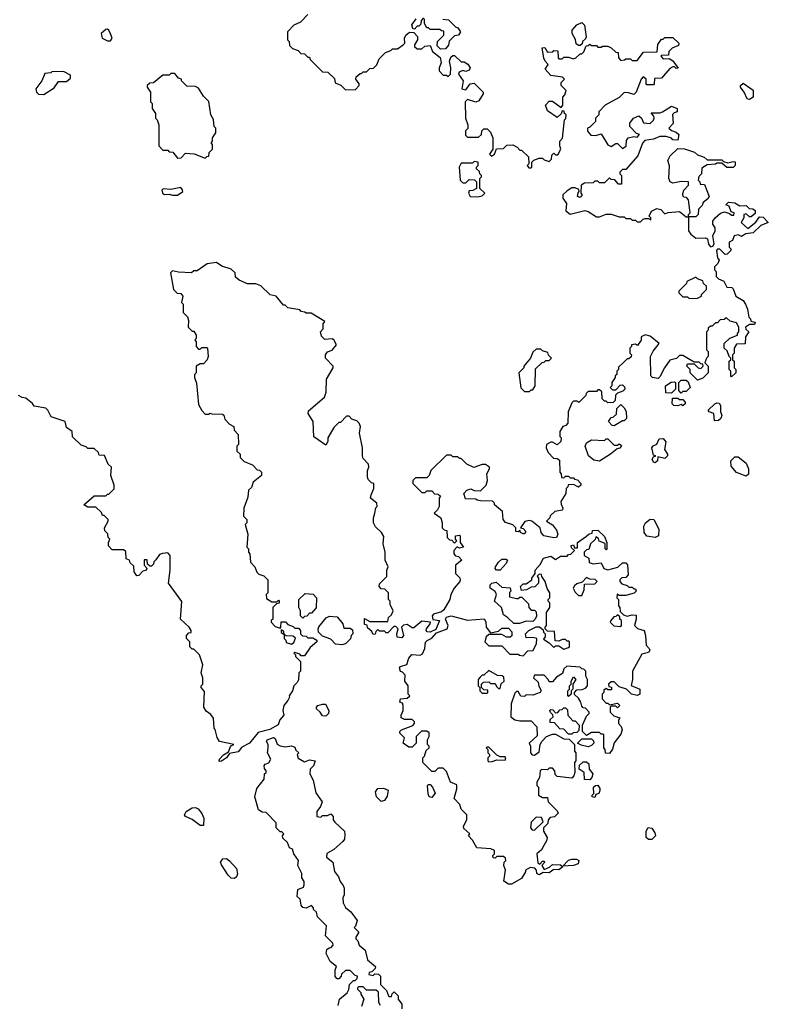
# Model space of a CAD drawing. Extents: x 2386423 to 2568864, y 578392 to 761999.
# Tile 115 of 256: x 2528597 to 2533190, y 635033 to 641069. Entities that reach past the tile are written whole.
import ezdxf

# ---------------------------------------------------------------- set-up
doc = ezdxf.new("R2010")
doc.units = 0

msp = doc.modelspace()

# ---------------------------------------------------------------- linework, layer by layer
at = {"layer": '0CON05XD'}
for points in [[(2530365, 641100), (2530320, 641055), (2530280, 641035), (2530240, 640995), (2530240, 640945), (2530250, 640935), (2530251.7, 640911.7), (2530271.7, 640891.7), (2530305, 640880), (2530321.7, 640861.7), (2530345, 640860), (2530365, 640840), (2530375, 640840), (2530380, 640825), (2530441.7, 640761.7), (2530455, 640750), (2530488.3, 640748.3), (2530528.3, 640708.3), (2530531.7, 640681.7), (2530568.3, 640668.3), (2530595, 640640), (2530658.3, 640641.7), (2530680, 640665), (2530680, 640675), (2530660, 640705), (2530661.7, 640718.3), (2530685, 640740), (2530695, 640740), (2530705, 640750), (2530725, 640750), (2530745, 640770), (2530768.3, 640771.7), (2530788.3, 640791.7), (2530801.7, 640828.3), (2530841.7, 640868.3), (2530875, 640880), (2530885, 640890), (2530915, 640890), (2530950, 640915), (2530960, 640925), (2530957.5, 640955), (2530966.4, 640973.6), (2530988.3, 640991.7), (2531015, 640990), (2531037, 640967), (2531037.5, 640945), (2531020, 640915), (2531020, 640905), (2531035, 640890), (2531065, 640890), (2531083, 640907), (2531115, 640910), (2531130, 640875), (2531176.4, 640836.4), (2531182.5, 640805), (2531170, 640775), (2531170, 640755), (2531195, 640730), (2531215, 640730), (2531225, 640720), (2531240, 640735), (2531242.5, 640775), (2531233.3, 640815), (2531241.2, 640838.8), (2531255, 640850), (2531265, 640850), (2531305, 640810), (2531325, 640810), (2531346.4, 640796.4), (2531360, 640775), (2531355, 640760), (2531335, 640752.5), (2531315, 640757.5), (2531293, 640747), (2531290, 640735), (2531317.5, 640695), (2531310, 640645), (2531335, 640640), (2531360, 640675), (2531385, 640680), (2531440, 640625), (2531440, 640615), (2531415, 640572.5), (2531395, 640563.3), (2531345, 640580), (2531330, 640565), (2531332.5, 640465), (2531347.5, 640425), (2531347, 640403), (2531333, 640387), (2531331.7, 640361.7), (2531345, 640350), (2531411.7, 640348.3), (2531430, 640365), (2531433, 640387), (2531445, 640400), (2531465, 640400), (2531485, 640380), (2531500, 640345), (2531500, 640275), (2531480, 640245), (2531491.7, 640231.7), (2531510, 640245), (2531521.7, 640278.3), (2531565, 640280), (2531585, 640300), (2531621.7, 640301.7), (2531648.3, 640288.3), (2531665, 640270), (2531675, 640270), (2531718.3, 640228.3), (2531720, 640185), (2531710, 640175), (2531721.7, 640161.7), (2531735, 640160), (2531740, 640165), (2531740, 640195), (2531751.7, 640208.3), (2531785, 640220), (2531805, 640220), (2531815, 640210), (2531845, 640200), (2531860, 640215), (2531861.7, 640238.3), (2531875, 640250), (2531885, 640240), (2531898.3, 640241.7), (2531917.5, 640275), (2531910, 640295), (2531910, 640325), (2531927, 640343), (2531940, 640455), (2531947, 640463), (2531950, 640485), (2531940, 640495), (2531938.3, 640508.3), (2531925, 640510), (2531918.3, 640491.7), (2531895, 640470), (2531835, 640510), (2531822.5, 640545), (2531845, 640570), (2531865, 640570), (2531918.3, 640531.7), (2531930, 640545), (2531930, 640595), (2531941.7, 640608.3), (2531950, 640635), (2531920, 640665), (2531920, 640685), (2531940, 640705), (2531927, 640717), (2531855, 640727.5), (2531820, 640765), (2531840, 640795), (2531820, 640815), (2531813, 640833), (2531803, 640897), (2531818.3, 640898.3), (2531835, 640870), (2531867, 640873), (2531875, 640880), (2531898.3, 640878.3), (2531900, 640835), (2531905, 640830), (2531925, 640830), (2531935, 640840), (2531965, 640840), (2531995, 640830), (2532010, 640835), (2532035, 640860), (2532045, 640860), (2532058.3, 640871.7), (2532071.7, 640908.3), (2532085, 640910), (2532095, 640920), (2532105, 640910), (2532135, 640910), (2532145, 640900), (2532165, 640900), (2532172.5, 640907.5), (2532205, 640907.5), (2532225, 640897.5), (2532255, 640870), (2532268.3, 640868.3), (2532270, 640835), (2532285, 640820), (2532307, 640823), (2532315, 640830), (2532345, 640830), (2532355, 640820), (2532385, 640820), (2532425, 640870), (2532508.3, 640871.7), (2532513, 640917), (2532535, 640950), (2532545, 640950), (2532555, 640960), (2532605, 640960), (2532640, 640925), (2532638.3, 640911.7), (2532600, 640895), (2532580, 640875), (2532578.3, 640851.7), (2532535, 640850), (2532530, 640845), (2532545, 640830), (2532581.7, 640831.7), (2532605, 640817.5), (2532637.5, 640772.5), (2532625, 640770), (2532615, 640780), (2532605, 640780), (2532585, 640770), (2532535, 640710), (2532491.7, 640708.3), (2532490, 640675), (2532485, 640670), (2532445, 640670), (2532440, 640675), (2532440, 640705), (2532421.7, 640718.3), (2532410, 640705), (2532380, 640625), (2532365, 640610), (2532331.7, 640621.7), (2532305, 640622.5), (2532275, 640592.5), (2532190, 640545), (2532150, 640505), (2532150, 640485), (2532130, 640465), (2532130, 640445), (2532095, 640410), (2532080, 640405), (2532080, 640385), (2532101.7, 640361.7), (2532131.7, 640358.3), (2532165, 640370), (2532205, 640302.5), (2532225, 640292.5), (2532255, 640310), (2532265, 640310), (2532295, 640280), (2532317, 640293), (2532320.7, 640329.3), (2532330, 640345), (2532365, 640352.5), (2532385, 640350), (2532400, 640365), (2532381.7, 640371.7), (2532340, 640415), (2532340, 640435), (2532363.6, 640466.4), (2532395, 640480), (2532412.5, 640465), (2532425, 640437.5), (2532465, 640432.5), (2532486.4, 640453.6), (2532490, 640465), (2532488.3, 640478.3), (2532471.7, 640498.3), (2532525, 640497.5), (2532540, 640505)], [(2531075, 641080), (2531060, 641065), (2531058.3, 641041.7), (2531045, 641030), (2531035, 641030), (2531018.3, 641011.7), (2531010, 641015), (2531003, 641037), (2531030, 641075)], [(2531193, 641073), (2531228.3, 641068.3), (2531270, 641025), (2531285, 641020), (2531302.5, 640995), (2531290, 640975), (2531265, 640970), (2531231.7, 640938.3), (2531227, 640913), (2531209.3, 640890.7), (2531178.3, 640888.3), (2531158.3, 640908.3), (2531160, 640935), (2531200, 640975), (2531198.3, 640998.3), (2531185, 641000), (2531175, 641010), (2531115, 641010), (2531105, 641020), (2531095, 641020), (2531080, 641045), (2531080, 641075)], [(2532035, 640910), (2532025, 640910), (2532011.7, 640921.7), (2532007, 640947), (2531987.5, 640985), (2531986.7, 641005), (2532015, 641036.7), (2532045, 641052.5), (2532062.5, 641035), (2532072.5, 640965), (2532068.3, 640951.7), (2532050, 640935), (2532048.3, 640921.7), (2532035, 640910)], [(2529135, 640938.8), (2529155, 640940), (2529163.8, 640955), (2529155, 640982.5), (2529143.3, 641005), (2529135, 641011.2), (2529125, 641008.8), (2529097.5, 640985), (2529104, 640955), (2529135, 640938.8)], [(2528745, 640611.2), (2528807.7, 640652.3), (2528835, 640690), (2528885, 640690), (2528908.3, 640711.7), (2528908.3, 640728.3), (2528865, 640752.5), (2528795, 640750), (2528787.5, 640742.5), (2528751.7, 640738.3), (2528732.5, 640695), (2528696.7, 640645), (2528700, 640625), (2528712.5, 640612.5), (2528745, 640611.2)], [(2529735, 640220), (2529745, 640230), (2529758.3, 640231.7), (2529760, 640255), (2529780, 640275), (2529780, 640305), (2529772.5, 640315), (2529780, 640325), (2529780, 640345), (2529800, 640375), (2529800, 640405), (2529790, 640415), (2529787, 640457), (2529770, 640485), (2529758.3, 640568.3), (2529725, 640600), (2529695, 640650), (2529675, 640660), (2529621.7, 640661.7), (2529590, 640695), (2529590, 640705), (2529571.7, 640711.7), (2529548.3, 640738.3), (2529525, 640740), (2529515, 640730), (2529475, 640730), (2529418.3, 640681.7), (2529395, 640680), (2529380, 640665), (2529380, 640655), (2529400, 640625), (2529400, 640565), (2529410, 640555), (2529410, 640525), (2529430, 640495), (2529430, 640465), (2529440, 640455), (2529450, 640425), (2529450, 640295), (2529475, 640270), (2529505, 640270), (2529515, 640260), (2529537, 640257), (2529565, 640220), (2529588.3, 640221.7), (2529615, 640250), (2529667, 640247), (2529735, 640220)], [(2533075, 640580), (2533060, 640585), (2533042.5, 640625), (2533020, 640655), (2533020, 640665), (2533035, 640680), (2533097, 640637), (2533097.5, 640595), (2533075, 640580)], [(2532540, 640505), (2532595, 640540), (2532630, 640525), (2532630, 640505), (2532611.7, 640498.3), (2532602.5, 640487.5), (2532607, 640433), (2532580, 640405), (2532595, 640390), (2532625, 640380), (2532640, 640365), (2532635, 640330), (2532605, 640332.5), (2532595, 640342.5), (2532563, 640353), (2532525, 640353.3), (2532485, 640337.5), (2532431.7, 640328.3), (2532418.3, 640311.7), (2532390, 640235), (2532315, 640150), (2532295, 640150), (2532280, 640135), (2532280, 640125), (2532290, 640115), (2532288.3, 640061.7), (2532271.7, 640061.7), (2532248.3, 640088.3), (2532225, 640090), (2532215, 640100), (2532185, 640070), (2532155, 640070), (2532145, 640080), (2532125, 640080), (2532115, 640070), (2532063, 640067), (2532042.5, 640055), (2532040, 640005), (2532047.5, 639995), (2532035, 639980), (2532020, 639985), (2532023, 640007), (2532030, 640015), (2532028.3, 640028.3), (2532005, 640037.5), (2531985, 640037.5), (2531955, 640020), (2531930, 639995), (2531930, 639975), (2531951.7, 639941.7), (2531948.3, 639898.3), (2531975, 639877.5), (2532065, 639898.8), (2532085, 639893.3), (2532135, 639860), (2532155, 639860), (2532195, 639877.5), (2532225, 639877.5), (2532275, 639860), (2532305, 639860), (2532315, 639850), (2532345, 639850), (2532355, 639840), (2532375, 639840), (2532385, 639830), (2532405, 639830), (2532423, 639847), (2532435, 639850), (2532455, 639850), (2532468.3, 639841.7), (2532470, 639855), (2532460, 639865), (2532472.5, 639895), (2532505, 639912.5), (2532530, 639905), (2532555, 639880), (2532575, 639887.5), (2532645, 639892.5), (2532685, 639860), (2532700, 639860), (2532700, 639775), (2532713.6, 639753.6), (2532745, 639730), (2532805, 639732.5), (2532816.1, 639726.1), (2532823, 639693), (2532835, 639677.5), (2532849.3, 639680.7), (2532857.5, 639695), (2532848.8, 639745), (2532863.8, 639775), (2532863.3, 639793.3), (2532850, 639815), (2532850, 639835), (2532863.3, 639855), (2532896.4, 639883.6), (2532921.7, 639891.7), (2532951.7, 639881.7), (2532965, 639870), (2532978.3, 639871.7), (2532980, 639885), (2532961.7, 639891.7), (2532950, 639925), (2532930, 639935), (2532945, 639950), (2532985, 639946.7), (2533015, 639927.5), (2533055, 639930), (2533071.7, 639911.7), (2533095, 639910), (2533110, 639900), (2533108.3, 639881.7), (2533085, 639860), (2533075, 639860), (2533055, 639880), (2533040, 639875), (2533040, 639855), (2533022.5, 639825), (2533065, 639790), (2533113, 639827), (2533135, 639860), (2533158.3, 639858.3), (2533190, 639825), (2533145, 639807.5), (2533097, 639763), (2533053, 639757), (2533025, 639740), (2533005, 639750), (2532980, 639745), (2532970, 639715), (2532950, 639705), (2532950, 639675), (2532960, 639665), (2532960, 639655), (2532938.3, 639631.7), (2532925, 639630), (2532891.7, 639661.7), (2532878.3, 639661.7), (2532872.5, 639655), (2532878.3, 639608.3), (2532887.5, 639595), (2532880, 639575), (2532860, 639555), (2532860, 639535), (2532870, 639525), (2532870, 639495), (2532885, 639480), (2532916.4, 639466.4), (2532935, 639430), (2532967, 639427), (2532975, 639420), (2532990, 639375), (2533035, 639347.5), (2533050, 639325), (2533062.5, 639295), (2533070, 639245), (2533080, 639235), (2533081.7, 639221.7), (2533110, 639215), (2533105, 639200), (2533075, 639200), (2533050, 639185), (2533051.7, 639171.7), (2533070, 639155), (2533050, 639125), (2533048.3, 639081.7), (2532995, 639080), (2532980, 639055), (2532980, 639025), (2532970, 639015), (2532970, 638985), (2532980, 638975), (2532980, 638935), (2532990, 638925), (2532990, 638905), (2532965, 638880), (2532960, 638885), (2532960, 638915), (2532950, 638925), (2532950, 638975), (2532960, 638985), (2532960, 638995), (2532950, 639005), (2532938.3, 639038.3), (2532920, 639055), (2532920, 639085), (2532953, 639117), (2533000, 639135), (2533000, 639145), (2533010, 639155), (2533010, 639185), (2532995, 639210), (2532955, 639220), (2532935, 639240), (2532925, 639240), (2532918.3, 639231.7), (2532895, 639230), (2532878.3, 639211.7), (2532865, 639210), (2532845, 639190), (2532835, 639190), (2532821.7, 639178.3), (2532820, 639165), (2532810, 639155), (2532810, 639045), (2532820, 639035), (2532820, 639005), (2532810, 638995), (2532800, 638965), (2532820, 638945), (2532820, 638905), (2532788.3, 638871.7), (2532755, 638860), (2532710, 638905), (2532710, 638925), (2532690, 638945), (2532695, 638960), (2532735, 638960), (2532760, 638935), (2532775, 638930), (2532790, 638945), (2532788.3, 638958.3), (2532775, 638960), (2532765, 638970), (2532735, 638970), (2532665, 639010), (2532645, 639010), (2532627, 638993), (2532585, 638982.5), (2532552.5, 638935), (2532525, 638880), (2532515, 638870), (2532480, 638875), (2532470, 638885), (2532467.5, 639005), (2532483, 639037), (2532520, 639085), (2532465, 639130), (2532435, 639137.5), (2532410, 639125), (2532410, 639105), (2532388.3, 639071.7), (2532375, 639080), (2532350, 639075), (2532350, 639065), (2532340, 639055), (2532340, 639025), (2532350, 639015), (2532348.3, 639001.7), (2532335, 638990), (2532325, 638990), (2532301.7, 638968.3), (2532271.7, 638938.3), (2532270, 638925), (2532260, 638915), (2532260, 638895), (2532250, 638885), (2532250, 638875), (2532230, 638845), (2532230, 638825), (2532220, 638815), (2532235, 638800), (2532255, 638800), (2532281.7, 638828.3), (2532295, 638830), (2532308.3, 638818.3), (2532310, 638805), (2532298.3, 638791.7), (2532265, 638780), (2532251.7, 638768.3), (2532250, 638735), (2532238.3, 638721.7), (2532205, 638720), (2532195, 638730), (2532185, 638730), (2532170, 638745), (2532168.3, 638788.3), (2532155, 638800), (2532145, 638800), (2532135, 638790), (2532085, 638790), (2532071.7, 638778.3), (2532070, 638765), (2532028.3, 638721.7), (2532015, 638730), (2531995, 638730), (2531985, 638720), (2531962.5, 638665), (2531960, 638595), (2531948.3, 638581.7), (2531930, 638575), (2531910, 638545), (2531910, 638515), (2531920, 638505), (2531917, 638483), (2531895, 638462.5), (2531865, 638480), (2531855, 638480), (2531830, 638465), (2531827.5, 638445), (2531840, 638415), (2531871.7, 638381.7), (2531895, 638380), (2531908.3, 638368.3), (2531910, 638295), (2531920, 638285), (2531921.7, 638261.7), (2531935, 638260), (2531945, 638270), (2531965, 638270), (2531975, 638260), (2531995, 638260), (2532001.7, 638251.7), (2532018.3, 638248.3), (2532040, 638225), (2532040, 638215), (2532025, 638202.5), (2531995, 638220), (2531961.7, 638218.3), (2531960, 638205), (2531950, 638195), (2531947.5, 638165), (2531917.5, 638115), (2531918.3, 638098.3), (2531930, 638075), (2531928.3, 638061.7), (2531880, 638055), (2531851.7, 638028.3), (2531850, 638015), (2531830, 637995), (2531865, 637973.3), (2531889.7, 637939.7), (2531898.8, 637915), (2531890, 637895), (2531875, 637892), (2531812.5, 637905), (2531796.7, 637925), (2531790, 637955), (2531740, 637995), (2531725, 638000), (2531697, 637993), (2531670, 637955), (2531685, 637950), (2531701.7, 637931.7), (2531695, 637917.5), (2531685, 637917.5), (2531670, 637925), (2531665, 637940), (2531655, 637930), (2531641.7, 637931.7), (2531640, 637955), (2531622.5, 637972.5), (2531577, 637987), (2531562.5, 638005), (2531560, 638055), (2531510, 638095), (2531510, 638105), (2531498.3, 638118.3), (2531425, 638120), (2531403, 638123), (2531395, 638130), (2531331.7, 638131.7), (2531322.5, 638165), (2531340, 638185), (2531365, 638192.5), (2531385, 638182.5), (2531425, 638180), (2531460, 638215), (2531467.5, 638245), (2531462.5, 638285), (2531480, 638315), (2531480, 638325), (2531455, 638342.5), (2531435, 638342.5), (2531383.6, 638323.6), (2531340, 638345), (2531305, 638380), (2531295, 638380), (2531285, 638390), (2531255, 638390), (2531245, 638400), (2531215, 638400), (2531120, 638305), (2531110, 638275), (2531095, 638260), (2531025, 638260), (2531010, 638245), (2531010, 638225), (2531065, 638170), (2531085, 638170), (2531095, 638180), (2531125, 638180), (2531141.7, 638161.7), (2531165, 638160), (2531178.3, 638148.3), (2531170, 638135), (2531170, 638085), (2531160, 638065), (2531140, 638045), (2531180, 638015), (2531190, 637985), (2531190, 637955), (2531201.7, 637941.7), (2531218.3, 637938.3), (2531220, 637895), (2531235, 637880), (2531248.3, 637878.3), (2531265, 637860), (2531280, 637875), (2531270, 637885), (2531270, 637905), (2531295, 637910), (2531300, 637905), (2531300, 637865), (2531320, 637835), (2531295, 637830), (2531281.7, 637838.3), (2531260, 637815), (2531260, 637795), (2531271.7, 637781.7), (2531288.3, 637778.3), (2531310, 637755), (2531270, 637725), (2531270, 637675), (2531298.3, 637648.3), (2531300, 637635), (2531297.5, 637625), (2531262.5, 637585), (2531242.5, 637545), (2531236.2, 637515), (2531199.6, 637450.4), (2531185, 637440), (2531135.6, 637424.4), (2531127.5, 637415), (2531132.5, 637392.5), (2531172.5, 637385), (2531150, 637330), (2531115.8, 637314.2), (2531096, 637316), (2531090, 637325), (2531092.5, 637335), (2531116, 637365), (2531116.7, 637375), (2531065, 637381.2), (2531015, 637341.4), (2531005, 637341.4), (2530975, 637362), (2530952.5, 637357.5), (2530940, 637345), (2530952.2, 637295), (2530941.2, 637278.8), (2530913.3, 637283.3), (2530910, 637305), (2530920, 637335), (2530905, 637350), (2530891.7, 637348.3), (2530855, 637310), (2530845, 637310), (2530835, 637320), (2530805, 637320), (2530795, 637330), (2530781.7, 637318.3), (2530778.3, 637301.7), (2530765, 637300), (2530758.3, 637318.3), (2530731.7, 637341.7), (2530728.3, 637358.3), (2530711.7, 637361.7), (2530711.7, 637398.3), (2530745, 637380), (2530855, 637380), (2530860, 637405), (2530878.3, 637421.7), (2530887.5, 637445), (2530870, 637485), (2530870, 637505), (2530860, 637515), (2530860, 637555), (2530838.3, 637578.3), (2530815, 637580), (2530802.5, 637595), (2530805, 637610), (2530850, 637655), (2530850, 637695), (2530857.5, 637715), (2530840, 637755), (2530840, 637805), (2530827.5, 637855), (2530831.7, 637901.7), (2530816.4, 637926.4), (2530780.7, 637960.7), (2530767.5, 637985), (2530767.5, 638015), (2530776.4, 638043.6)], [(2532745, 639860), (2532700, 639860), (2532700, 639875), (2532710, 639885), (2532700, 639965), (2532688.3, 639978.3), (2532671.7, 639981.7), (2532662.5, 639995), (2532672.5, 640025), (2532700, 640055), (2532700, 640075), (2532655, 640077.5), (2532605, 640067.5), (2532587.5, 640075), (2532580, 640095), (2532583.6, 640173.6), (2532573.6, 640206.4), (2532587.5, 640235), (2532635, 640280), (2532675, 640277.5), (2532737, 640257), (2532755, 640240), (2532797, 640227), (2532815, 640210), (2532905, 640210), (2532915, 640200), (2532942.5, 640192.5), (2532975, 640200), (2532987, 640197), (2532987.5, 640175), (2532975, 640162.5), (2532935, 640162.5), (2532905, 640190), (2532875, 640190), (2532865, 640182.5), (2532815, 640180), (2532781.7, 640158.3), (2532780, 640125), (2532763, 640107), (2532760, 640085), (2532770, 640075), (2532771.7, 640061.7), (2532798.3, 640058.3), (2532827.5, 639985), (2532819.3, 639970.7), (2532790.7, 639949.3), (2532785, 639930), (2532761.7, 639908.3), (2532760, 639875), (2532745, 639860)], [(2531405, 639982.5), (2531435, 639990), (2531450, 640005), (2531420, 640035), (2531420, 640095), (2531430, 640105), (2531430, 640115), (2531420, 640125), (2531418.3, 640138.3), (2531400, 640155), (2531400, 640165), (2531410, 640175), (2531410, 640195), (2531385, 640200), (2531375, 640190), (2531305, 640190), (2531292.5, 640165), (2531300, 640085), (2531315, 640070), (2531335, 640070), (2531355, 640090), (2531388.3, 640088.3), (2531400, 640075), (2531400, 640035), (2531377, 640023), (2531355, 640020), (2531350, 640005), (2531360, 639985), (2531405, 639982.5)], [(2529565, 639992.5), (2529597.5, 640015), (2529597, 640027), (2529585, 640040), (2529525, 640027.5), (2529478.3, 640031.7), (2529470, 640025), (2529472.5, 640005), (2529485, 639997.5), (2529515, 640000), (2529535, 639992.5), (2529565, 639992.5)], [(2530776.4, 638043.6), (2530783, 638077), (2530790, 638085), (2530787.5, 638105), (2530750, 638135), (2530753, 638157), (2530770, 638195), (2530770, 638225), (2530755, 638230), (2530735, 638250), (2530730, 638265), (2530730, 638305), (2530740, 638325), (2530737.5, 638345), (2530705, 638380), (2530700, 638395), (2530700, 638445), (2530682.5, 638535), (2530687.5, 638575), (2530680, 638595), (2530665, 638610), (2530635, 638620), (2530618.3, 638638.3), (2530601.7, 638638.3), (2530565, 638600), (2530555, 638600), (2530525, 638570), (2530487.5, 638505), (2530487, 638483), (2530475, 638460), (2530402.5, 638512.5), (2530397.5, 638605), (2530367.5, 638655), (2530368.3, 638671.7), (2530467.5, 638755), (2530477.5, 638785), (2530480, 638865), (2530520, 638935), (2530520, 638945), (2530472.5, 638995), (2530473.3, 639015), (2530485, 639032.5), (2530515, 639042.5), (2530540, 639075), (2530525, 639107.5), (2530515, 639112.5), (2530468.3, 639108.3), (2530448.3, 639128.3), (2530442.5, 639155), (2530460, 639175), (2530460, 639205), (2530468.3, 639218.3), (2530385, 639270), (2530355, 639270), (2530347, 639277), (2530325, 639280), (2530315, 639290), (2530243, 639303), (2530225, 639320), (2530215, 639320), (2530170, 639375), (2530133, 639383), (2530077, 639437), (2530045, 639450), (2529995, 639450), (2529943, 639473), (2529921.7, 639491.7), (2529918.3, 639518.3), (2529895, 639540), (2529838.3, 639558.3), (2529805, 639580), (2529748.3, 639571.7), (2529685, 639530), (2529665, 639530), (2529651.7, 639518.3), (2529570.7, 639520.7), (2529535, 639530), (2529523, 639517), (2529540, 639415), (2529563, 639393), (2529585, 639390), (2529597.5, 639375), (2529590, 639335), (2529600, 639325), (2529600, 639275), (2529627, 639247), (2529632.5, 639225), (2529630, 639185), (2529655, 639160), (2529665, 639160), (2529680, 639135), (2529680, 639115), (2529672.5, 639107.5), (2529680, 639095), (2529680, 639065), (2529695, 639050), (2529705, 639050), (2529715, 639060), (2529745, 639060), (2529750, 639055), (2529752.5, 639005), (2529747, 638983), (2529725, 638960), (2529705, 638960), (2529680, 638945), (2529680, 638905), (2529670, 638895), (2529670, 638875), (2529681.7, 638841.7), (2529695, 638710), (2529713.9, 638673.9), (2529735, 638650), (2529755, 638650), (2529765, 638657.5), (2529775, 638652.5), (2529841.7, 638651.7), (2529850, 638645), (2529855, 638620), (2529885, 638590), (2529910, 638575), (2529913, 638553), (2529937, 638527), (2529940, 638465), (2529930, 638455), (2529930, 638425), (2529950, 638405), (2529950, 638385), (2529975, 638360), (2530025, 638340), (2530055, 638310), (2530068.3, 638308.3), (2530080, 638295), (2530080, 638275), (2530030, 638235), (2530018.3, 638201.7), (2530000, 638185), (2529997, 638143), (2529972.5, 638075), (2529970, 638025), (2529990, 638005), (2529990, 637985), (2529980, 637975), (2529997.5, 637915), (2529990, 637835), (2530000, 637825), (2530000, 637805), (2530010, 637795), (2530013, 637743), (2530040, 637715), (2530051.7, 637681.7), (2530065, 637670), (2530095, 637660), (2530120, 637635), (2530120, 637555), (2530110, 637545), (2530111.7, 637521.7), (2530145, 637500), (2530175, 637500), (2530185, 637510), (2530190, 637505), (2530188.3, 637491.7), (2530171.7, 637488.3), (2530150, 637465), (2530150, 637395), (2530140, 637385), (2530140, 637375), (2530165, 637350), (2530195, 637340), (2530200, 637345), (2530201.7, 637378.3), (2530227, 637377), (2530241.7, 637361.7), (2530275, 637350), (2530285, 637340), (2530308.3, 637338.3), (2530320, 637325), (2530320, 637305), (2530331.7, 637291.7), (2530355, 637290), (2530365, 637280), (2530395, 637280), (2530420, 637265), (2530420, 637255), (2530380, 637220), (2530345, 637170), (2530325, 637170), (2530315, 637180), (2530285, 637190), (2530280, 637185), (2530290, 637175), (2530290, 637165), (2530320, 637135), (2530320, 637075), (2530310, 637065), (2530307, 637023), (2530300, 637005), (2530280, 636985), (2530270, 636955), (2530250, 636925), (2530252.5, 636915), (2530242.5, 636895), (2530217.5, 636865), (2530212.5, 636835), (2530216.7, 636805), (2530192.3, 636777.7), (2530183.6, 636746.4), (2530132.3, 636717.7), (2530060.3, 636699.7), (2530006.4, 636633.6), (2529960.9, 636609.1), (2529938.5, 636581.5), (2529885, 636570), (2529866.2, 636545), (2529835, 636523.1), (2529821.4, 636521.4), (2529824, 636535), (2529848.3, 636561.7), (2529878.3, 636581.7), (2529892.5, 636617.5), (2529910, 636625), (2529823.6, 636643.6), (2529808.3, 636668.3), (2529797, 636717), (2529790, 636725), (2529787, 636787), (2529769.3, 636809.3), (2529740.7, 636830.7), (2529727.5, 636855), (2529731.7, 636951.7), (2529710, 636975), (2529710, 636985), (2529720, 636995), (2529720, 637035), (2529710, 637065), (2529720, 637115), (2529700, 637175), (2529665, 637210), (2529655, 637210), (2529640, 637225), (2529640, 637255), (2529620, 637275), (2529620, 637295), (2529635, 637310), (2529648.3, 637311.7), (2529650, 637325), (2529637.5, 637345), (2529583.3, 637395), (2529591.7, 637501.7), (2529510, 637615), (2529520, 637695), (2529520, 637785), (2529505, 637800), (2529473, 637797), (2529455, 637790), (2529431.7, 637758.3), (2529420, 637745), (2529418.3, 637731.7), (2529405, 637720), (2529395, 637720), (2529381.7, 637731.7), (2529378.3, 637758.3), (2529361.7, 637758.3), (2529360, 637725), (2529380, 637705), (2529368.3, 637691.7), (2529351.7, 637688.3), (2529328.3, 637661.7), (2529315, 637660), (2529300, 637685), (2529298.3, 637718.3), (2529275, 637740), (2529270, 637755), (2529250, 637765), (2529248.3, 637808.3), (2529235, 637820), (2529165, 637820), (2529143, 637843), (2529142.5, 637865), (2529150, 637885), (2529140, 637895), (2529138.3, 637918.3), (2529120, 637935), (2529117.5, 637955), (2529140, 637995), (2529140, 638005), (2529115, 638030), (2529105, 638030), (2529098.3, 638048.3), (2529065, 638080), (2529015, 638080), (2528990, 638095), (2529055, 638150), (2529125, 638150), (2529135, 638160), (2529145, 638160), (2529177, 638193), (2529177.5, 638215), (2529156.7, 638275), (2529160, 638325), (2529140, 638345), (2529118.3, 638398.3), (2529085, 638400), (2529080, 638415), (2529055, 638440), (2529015, 638440), (2529005, 638450), (2528975, 638460), (2528921.7, 638511.7), (2528920, 638545), (2528885, 638570), (2528876.4, 638606.4), (2528790, 638635), (2528770, 638675), (2528757, 638687), (2528685, 638700), (2528676.4, 638716.4), (2528635, 638750), (2528613, 638753), (2528590, 638765)], [(2532705, 639360), (2532755, 639362.5), (2532780, 639375), (2532780, 639385), (2532810, 639415), (2532810, 639435), (2532791.7, 639451.7), (2532788.3, 639468.3), (2532755, 639480), (2532745, 639490), (2532690, 639465), (2532688.3, 639451.7), (2532640, 639405), (2532640, 639395), (2532665, 639370), (2532695, 639370), (2532705, 639360)], [(2531725, 638790), (2531735, 638800), (2531745, 638800), (2531760, 638825), (2531761.7, 638928.3), (2531801.7, 638968.3), (2531815, 638970), (2531825, 638980), (2531845, 638980), (2531860, 638995), (2531841.7, 639011.7), (2531838.3, 639028.3), (2531805, 639040), (2531795, 639050), (2531765, 639050), (2531745, 639030), (2531730, 638995), (2531690, 638945), (2531690, 638935), (2531660, 638905), (2531671.7, 638811.7), (2531695, 638790), (2531725, 638790)], [(2532655, 638780), (2532640, 638795), (2532640, 638845), (2532655, 638860), (2532685, 638860), (2532698.3, 638848.3), (2532710, 638815), (2532685, 638790), (2532665, 638790), (2532655, 638780)], [(2532595, 638780), (2532561.7, 638781.7), (2532560, 638825), (2532593, 638847), (2532615, 638850), (2532620, 638845), (2532620, 638805), (2532595, 638780)], [(2532665, 638702.5), (2532655, 638710), (2532635, 638702.5), (2532610, 638705), (2532600, 638715), (2532601.7, 638748.3), (2532635, 638750), (2532645, 638740), (2532665, 638740), (2532680, 638725), (2532680, 638715), (2532665, 638702.5)], [(2532245, 638580), (2532231.7, 638581.7), (2532210, 638605), (2532225, 638630), (2532238.3, 638631.7), (2532258.3, 638651.7), (2532260, 638685), (2532285, 638710), (2532305, 638690), (2532317, 638667), (2532320, 638625), (2532305, 638610), (2532295, 638610), (2532245, 638580)], [(2532860.3, 638610.3), (2532855.7, 638655.7), (2532826.7, 638665), (2532821.4, 638675), (2532861.2, 638715), (2532875, 638720.8), (2532888.7, 638718.7), (2532897.5, 638705), (2532896.1, 638666.1), (2532904.1, 638644.1), (2532899.2, 638625), (2532885, 638612.9), (2532860.3, 638610.3)], [(2532155, 638363.3), (2532119.3, 638369.3), (2532086.4, 638396.4), (2532066.7, 638455), (2532074, 638476), (2532105, 638493.8), (2532185, 638490), (2532195, 638500), (2532205, 638500), (2532245, 638460), (2532265, 638460), (2532275, 638470), (2532288.3, 638458.3), (2532278.3, 638441.7), (2532261.7, 638438.3), (2532222.5, 638405), (2532155, 638363.3)], [(2532495, 638352.9), (2532485, 638356.7), (2532476.7, 638375), (2532485, 638390), (2532500, 638395), (2532485, 638400), (2532475.9, 638444.1), (2532484, 638456), (2532505, 638467.5), (2532520.5, 638499.5), (2532545, 638500.8), (2532562, 638482), (2532553.3, 638435), (2532570.8, 638405), (2532570.6, 638395), (2532555, 638380), (2532511.2, 638388.8), (2532509.4, 638365), (2532495, 638352.9)], [(2533055, 638270), (2532993.9, 638293.9), (2532961.7, 638331.7), (2532960, 638365), (2532985, 638390), (2533005, 638390), (2533055, 638350), (2533068.8, 638315), (2533067.5, 638282.5), (2533055, 638270)], [(2532495, 637893.8), (2532443.8, 637903.8), (2532427.5, 637925), (2532426.7, 637965), (2532437.5, 637985), (2532465, 638006.7), (2532487.5, 638005), (2532518.8, 637945), (2532516.7, 637905), (2532495, 637893.8)], [(2531615, 635770), (2531595, 635770), (2531568.3, 635788.3), (2531577.5, 635855), (2531567.5, 635885), (2531570, 635905), (2531580, 635915), (2531578.3, 635928.3), (2531565, 635940), (2531525, 635940), (2531515, 635930), (2531501.7, 635931.7), (2531500, 635945), (2531510, 635955), (2531510, 635975), (2531487, 635987), (2531401.7, 635991.7), (2531375, 636040), (2531350, 636065), (2531358.3, 636078.3), (2531321.7, 636111.7), (2531320, 636125), (2531340, 636165), (2531340, 636195), (2531305, 636230), (2531297, 636257), (2531262.5, 636295), (2531280, 636355), (2531278.3, 636378.3), (2531240, 636395), (2531215, 636460), (2531195, 636480), (2531165, 636480), (2531145, 636460), (2531125, 636460), (2531070, 636515), (2531070, 636545), (2531080, 636555), (2531091.7, 636588.3), (2531110, 636605), (2531110, 636615), (2531100, 636625), (2531100, 636655), (2531110, 636675), (2531108.3, 636698.3), (2531095, 636707.5), (2531061.7, 636708.3), (2531030, 636675), (2531030, 636635), (2531005, 636610), (2530985, 636610), (2530950, 636635), (2530957, 636667), (2530930, 636695), (2530930, 636705), (2530940, 636715), (2531008.3, 636741.7), (2531020, 636755), (2531020, 636765), (2531005, 636780), (2530958.3, 636778.3), (2530938.3, 636788.3), (2530937.5, 636805), (2530950, 636835), (2530950, 636865), (2530945, 636880), (2530930, 636885), (2530932.5, 636905), (2530975, 636910), (2530990, 636925), (2530980, 636935), (2530980, 636985), (2530960, 637015), (2530961.7, 637051.7), (2530945, 637070), (2530933.6, 637073.6), (2530927.5, 637095), (2530932.5, 637105), (2530973, 637117), (2530983.8, 637155), (2531002, 637178), (2531055, 637174), (2531067.7, 637182.3), (2531082, 637215), (2531086.7, 637253.3), (2531096.1, 637263.9), (2531125, 637277.5), (2531155, 637310), (2531220, 637335), (2531226.7, 637355), (2531210, 637395), (2531215, 637406.2), (2531245, 637414.3), (2531345, 637387.5), (2531447, 637397), (2531457, 637377), (2531460, 637345), (2531485, 637310), (2531535, 637320), (2531555, 637340), (2531595, 637340), (2531616.4, 637316.4), (2531617, 637293), (2531607, 637283), (2531583, 637283), (2531555, 637300), (2531475, 637300), (2531460, 637285), (2531450, 637255), (2531475, 637230), (2531555, 637230), (2531605, 637180), (2531655, 637180), (2531663, 637173), (2531685, 637170), (2531715, 637200), (2531748.3, 637201.7), (2531767.5, 637245), (2531770, 637275), (2531745, 637282.5), (2531705, 637280), (2531700, 637305), (2531720, 637325), (2531765, 637347.5), (2531787, 637347), (2531808.3, 637328.3), (2531810, 637315), (2531820, 637305), (2531820, 637285), (2531811.7, 637271.7), (2531845, 637250), (2531875, 637220), (2531885, 637230), (2531905, 637230), (2531935, 637210), (2531965, 637220), (2531970, 637225), (2531970, 637255), (2531965, 637260), (2531955, 637260), (2531945, 637270), (2531925, 637270), (2531905, 637260), (2531881.7, 637261.7), (2531878.3, 637318.3), (2531835, 637320), (2531820, 637335), (2531820, 637345), (2531830, 637355), (2531830, 637435), (2531850, 637465), (2531850, 637495), (2531840, 637505), (2531840, 637515), (2531850, 637525), (2531850, 637555), (2531833, 637583), (2531820, 637625), (2531800, 637655), (2531798.3, 637668.3), (2531785, 637670), (2531771.7, 637658.3), (2531780, 637645), (2531780, 637615), (2531758.3, 637591.7), (2531735, 637590), (2531707, 637573), (2531675, 637570), (2531670, 637595), (2531685, 637610), (2531705, 637610), (2531740, 637635), (2531740, 637645), (2531760, 637675), (2531760, 637695), (2531791.2, 637728.8), (2531811.4, 637768.6), (2531855, 637780), (2531885, 637760), (2531915, 637780), (2531955, 637780), (2531965, 637790), (2531978.3, 637791.7), (2532000, 637815), (2531981.7, 637831.7), (2531980, 637845), (2531995, 637850), (2532001.7, 637831.7), (2532018.3, 637831.7), (2532020, 637865), (2532075, 637902.5), (2532091.7, 637918.3), (2532108.3, 637921.7), (2532111.7, 637938.3), (2532145, 637940), (2532185, 637900), (2532200, 637865), (2532200, 637825), (2532195, 637820), (2532190, 637825), (2532188.3, 637858.3), (2532151.7, 637871.7), (2532148.3, 637888.3), (2532131.7, 637898.3), (2532128.3, 637881.7), (2532100, 637855), (2532088.3, 637821.7), (2532075, 637820), (2532060, 637805), (2532060, 637785), (2532088.3, 637768.3), (2532091.7, 637741.7), (2532115, 637732.5), (2532165, 637740), (2532180, 637705), (2532205, 637697.5), (2532267, 637713), (2532295, 637740), (2532315, 637740), (2532327, 637727), (2532330, 637665), (2532315, 637650), (2532291.7, 637648.3), (2532280, 637635), (2532280, 637625), (2532291.7, 637611.7), (2532325, 637600), (2532335, 637590), (2532355, 637590), (2532365, 637580), (2532375, 637580), (2532380, 637565), (2532367, 637553), (2532315, 637540), (2532275, 637540), (2532261.7, 637548.3), (2532260, 637525), (2532270, 637515), (2532270, 637475), (2532280, 637465), (2532281.7, 637441.7), (2532301.7, 637421.7), (2532325, 637412.5), (2532355, 637420), (2532378.3, 637418.3), (2532380, 637395), (2532370, 637355), (2532386.4, 637336.4), (2532427.5, 637325), (2532437.5, 637295), (2532440, 637235), (2532460, 637215), (2532462.5, 637205), (2532455, 637190), (2532415, 637180), (2532357.5, 637075), (2532356.7, 637025), (2532348.3, 636988.3), (2532402.5, 636965), (2532402.5, 636935), (2532385, 636926.7), (2532350, 636935), (2532320, 636965), (2532275, 636980), (2532245, 637010), (2532225, 637010), (2532210, 636995), (2532211.7, 636981.7), (2532228.3, 636978.3), (2532228.3, 636961.7), (2532205, 636960), (2532195, 636970), (2532181.7, 636958.3), (2532180, 636945), (2532170, 636935), (2532170, 636905), (2532195, 636880), (2532205, 636880), (2532215, 636870), (2532265, 636880), (2532280, 636865), (2532265, 636850), (2532255, 636860), (2532225, 636860), (2532220, 636855), (2532220, 636825), (2532241.7, 636801.7), (2532278.3, 636788.3), (2532270, 636775), (2532270, 636755), (2532287, 636737), (2532292.5, 636715), (2532285, 636690), (2532243.3, 636636.7), (2532233.3, 636596.7), (2532215, 636570), (2532191.7, 636571.7), (2532190, 636595), (2532180, 636605), (2532180, 636685), (2532175, 636690), (2532165, 636690), (2532155, 636700), (2532105, 636700), (2532075, 636680), (2532050, 636705), (2532050, 636745), (2532075, 636800), (2532090, 636815), (2532090, 636825), (2532068.3, 636848.3), (2532055, 636850), (2532045, 636860), (2532040, 636885), (2532025, 636910), (2532001.7, 636931.7), (2532000, 636945), (2532015, 636960), (2532047, 636963), (2532068.3, 636971.7), (2532080, 636985), (2532080, 637025), (2532070, 637045), (2532070, 637075), (2532058.3, 637088.3), (2532045, 637090), (2532035, 637100), (2531953, 637107), (2531935, 637090), (2531928.3, 637061.7), (2531890.7, 637039.3), (2531865, 637010), (2531845, 637010), (2531840, 637025), (2531815, 637050), (2531755, 637050), (2531750, 637035), (2531778.3, 637008.3), (2531783, 636983), (2531797, 636957), (2531790, 636945), (2531745, 636927.5), (2531705, 636930), (2531695, 636920), (2531671.7, 636921.7), (2531655, 636950), (2531645, 636950), (2531635, 636940), (2531612.5, 636875), (2531610, 636795), (2531635, 636777.5), (2531665, 636770), (2531735, 636770), (2531770, 636735), (2531771.7, 636678.3), (2531722.5, 636635), (2531730, 636615), (2531730, 636575), (2531741.7, 636561.7), (2531755, 636560), (2531785, 636580), (2531790, 636625), (2531800, 636645), (2531830, 636675), (2531865, 636690), (2531885, 636690), (2531935, 636660), (2531968.3, 636658.3), (2532000, 636625), (2532000, 636585), (2532010, 636575), (2532010, 636525), (2532000, 636515), (2532002.5, 636455), (2531997, 636433), (2531985, 636420), (2531895, 636430), (2531881.7, 636441.7), (2531880, 636465), (2531865, 636480), (2531845, 636480), (2531835, 636470), (2531798.3, 636471.7), (2531790, 636465), (2531787, 636423), (2531770, 636395), (2531770, 636375), (2531780, 636365), (2531780, 636315), (2531805, 636300), (2531835, 636300), (2531840, 636275), (2531895, 636220), (2531900, 636205), (2531878.3, 636181.7), (2531851.7, 636178.3), (2531840, 636165), (2531838.3, 636141.7), (2531810, 636115), (2531810, 636095), (2531832.5, 636055), (2531830, 636035), (2531813.3, 636006.7), (2531799.3, 635980.7), (2531770, 635955), (2531775, 635900), (2531787.5, 635892.5), (2531805, 635910), (2531815, 635910), (2531817, 635903), (2531800, 635885), (2531815, 635860), (2531847, 635873), (2531865, 635890), (2531915, 635887.5), (2531930, 635875), (2531905, 635857.5), (2531875, 635860), (2531845, 635840), (2531808.3, 635841.7), (2531785, 635827.5), (2531770, 635835), (2531767.5, 635855), (2531756.7, 635866.7), (2531728.3, 635871.7), (2531700, 635855), (2531700, 635845), (2531676.4, 635803.6), (2531615, 635770)], [(2531545, 637694.4), (2531523.3, 637695), (2531514, 637705), (2531516, 637715), (2531535.5, 637744.5), (2531555, 637761.2), (2531582, 637762), (2531590, 637755), (2531582.5, 637735), (2531545, 637694.4)], [(2532045, 637540), (2532060, 637575), (2532061.7, 637608.3), (2532125, 637610), (2532140, 637625), (2532128.3, 637638.3), (2532095, 637640), (2532075, 637650), (2532048.3, 637621.7), (2532015, 637610), (2532001.7, 637598.3), (2531992.5, 637585), (2532005, 637560), (2532025, 637540), (2532045, 637540)], [(2531663, 637367), (2531628.3, 637368.3), (2531590, 637405), (2531565, 637420), (2531552.5, 637465), (2531510, 637505), (2531523.3, 637545), (2531515, 637563.3), (2531484.2, 637585), (2531484.4, 637605), (2531494.2, 637615), (2531520.5, 637620.5), (2531555, 637590), (2531607, 637587), (2531610, 637565), (2531603, 637557), (2531601.7, 637531.7), (2531645, 637520), (2531655, 637520), (2531665, 637530), (2531678.3, 637528.3), (2531718.3, 637488.3), (2531720, 637465), (2531735, 637450), (2531755, 637450), (2531765, 637440), (2531767, 637413), (2531760, 637395), (2531745, 637380), (2531705, 637382.5), (2531675, 637372.5), (2531663, 637367)], [(2530335, 637400), (2530320, 637415), (2530320, 637445), (2530310, 637465), (2530310, 637515), (2530348.3, 637551.7), (2530397, 637547), (2530417.5, 637525), (2530417, 637463), (2530388.3, 637431.7), (2530375, 637430), (2530358.3, 637411.7), (2530345, 637410), (2530335, 637400)], [(2530573.6, 637236.4), (2530535, 637240), (2530505, 637272.5), (2530455, 637290), (2530430, 637315), (2530427.5, 637335), (2530433, 637347), (2530476.7, 637403.3), (2530497, 637413), (2530545, 637407.5), (2530580, 637365), (2530585, 637340), (2530625, 637340), (2530638.3, 637328.3), (2530640, 637305), (2530630, 637295), (2530627, 637273), (2530595, 637243.3), (2530573.6, 637236.4)], [(2532285, 637350), (2532290, 637355), (2532290, 637385), (2532280, 637395), (2532278.3, 637408.3), (2532265, 637420), (2532255, 637410), (2532241.7, 637408.3), (2532223, 637387), (2532220, 637375), (2532243, 637353), (2532285, 637350)], [(2530265, 637240), (2530278.3, 637251.7), (2530288.3, 637278.3), (2530275, 637290), (2530231.7, 637291.7), (2530220, 637300), (2530218.3, 637318.3), (2530201.7, 637328.3), (2530201.7, 637311.7), (2530220, 637300), (2530220, 637275), (2530230, 637265), (2530231.7, 637251.7), (2530265, 637240)], [(2531465, 636940), (2531470, 636945), (2531468.3, 636958.3), (2531445, 636960), (2531430, 636975), (2531430, 636995), (2531441.7, 637008.3), (2531475, 637010), (2531485, 637000), (2531515, 637000), (2531521.7, 636981.7), (2531535, 636970), (2531545, 636970), (2531551.7, 636998.3), (2531570, 637015), (2531568.3, 637038.3), (2531557, 637047), (2531528.3, 637048.3), (2531475, 637080), (2531445, 637050), (2531435, 637050), (2531421.7, 637038.3), (2531410, 637025), (2531410, 636985), (2531420, 636975), (2531420, 636955), (2531435, 636940), (2531465, 636940)], [(2531965, 636920), (2531960, 636925), (2531960, 636955), (2531970, 636965), (2531970, 636985), (2531980, 636995), (2531980, 637015), (2531995, 637040), (2532010, 637025), (2531990, 636995), (2531990, 636965), (2531980, 636955), (2531980, 636935), (2531965, 636920)], [(2530475, 636800), (2530455, 636802.5), (2530441.2, 636825), (2530418, 636845), (2530417.5, 636855), (2530426.2, 636865), (2530455, 636874), (2530473, 636873), (2530493.3, 636835), (2530492.5, 636815), (2530475, 636800)], [(2531985, 636690), (2531965, 636690), (2531935, 636720), (2531911.7, 636721.7), (2531878.3, 636758.3), (2531851.7, 636761.7), (2531851.7, 636778.3), (2531870, 636795), (2531868.3, 636808.3), (2531853, 636823), (2531850, 636835), (2531855, 636840), (2531868.3, 636838.3), (2531885, 636820), (2531898.3, 636821.7), (2531911.7, 636838.3), (2531925, 636840), (2531935, 636850), (2531945, 636850), (2531958.3, 636838.3), (2531960, 636805), (2531991.7, 636771.7), (2532005, 636770), (2532030, 636745), (2532028.3, 636711.7), (2532015, 636700), (2531993, 636697), (2531985, 636690)], [(2530550, 635025), (2530560, 635065), (2530606.4, 635103.6), (2530617, 635123), (2530620, 635155), (2530645, 635180), (2530655, 635180), (2530668.3, 635191.7), (2530670, 635205), (2530655, 635210), (2530625, 635240), (2530595, 635240), (2530571.7, 635218.3), (2530570, 635205), (2530555, 635190), (2530545, 635190), (2530533, 635203), (2530532.5, 635245), (2530540, 635265), (2530502.5, 635295), (2530477.5, 635345), (2530481.7, 635368.3), (2530495, 635380), (2530508.3, 635381.7), (2530520, 635395), (2530518.3, 635408.3), (2530472.5, 635452.5), (2530480, 635515), (2530425, 635570), (2530418.3, 635598.3), (2530400, 635615), (2530400, 635625), (2530388.3, 635638.3), (2530355, 635622.5), (2530335, 635627.5), (2530325, 635640), (2530317, 635677), (2530300, 635695), (2530303, 635737), (2530338.3, 635751.7), (2530342.5, 635765), (2530342.5, 635785), (2530328.3, 635808.3), (2530327.5, 635835), (2530303.6, 635883.6), (2530307.5, 635915), (2530280, 635955), (2530270, 635985), (2530251.7, 635991.7), (2530240, 636025), (2530211.7, 636051.7), (2530210, 636065), (2530218.3, 636078.3), (2530205, 636090), (2530195, 636090), (2530170, 636115), (2530170, 636145), (2530108.3, 636208.3), (2530085, 636210), (2530062.5, 636225), (2530040, 636305), (2530053, 636357), (2530097, 636413), (2530100, 636445), (2530110, 636455), (2530110, 636465), (2530098.3, 636478.3), (2530097.5, 636495), (2530103.9, 636506.1), (2530126.2, 636513.8), (2530137.5, 636535), (2530117.5, 636575), (2530121.2, 636605), (2530122.5, 636625), (2530111.2, 636645), (2530116.2, 636655), (2530155, 636668.8), (2530165, 636662.5), (2530177, 636627), (2530195, 636617.5), (2530225, 636612.5), (2530265, 636617.5), (2530285, 636610), (2530291.7, 636591.7), (2530310, 636575), (2530300, 636565), (2530305, 636542.5), (2530345, 636520), (2530375, 636532.5), (2530410, 636525), (2530400, 636495), (2530380, 636475), (2530377.5, 636445), (2530397, 636407), (2530415, 636330), (2530452.5, 636275), (2530442.5, 636245), (2530420, 636215), (2530420, 636185), (2530445, 636180), (2530455, 636190), (2530485, 636190), (2530505, 636200), (2530520, 636185), (2530520, 636165), (2530530.7, 636150.7), (2530590, 636095), (2530592.5, 636075), (2530590, 636045), (2530579.3, 636030.7), (2530525, 635982.5), (2530481.7, 635958.3), (2530480, 635935), (2530517.5, 635905), (2530528.3, 635848.3), (2530552.5, 635815), (2530562.5, 635785), (2530581.7, 635761.7), (2530587.5, 635745), (2530587.5, 635705), (2530580, 635685), (2530582.5, 635655), (2530597, 635627), (2530629.3, 635599.3), (2530667, 635547), (2530657.5, 635512.5), (2530650, 635505), (2530677.5, 635475), (2530660, 635445), (2530660, 635435), (2530671.7, 635421.7), (2530680, 635395), (2530717.5, 635365), (2530730, 635305), (2530780, 635265), (2530778.3, 635251.7), (2530758.3, 635231.7), (2530741.7, 635228.3), (2530740, 635215), (2530765, 635210), (2530775, 635220), (2530798.3, 635218.3), (2530810, 635205), (2530810, 635155), (2530848.3, 635118.3), (2530860, 635085), (2530865, 635080), (2530878.3, 635081.7), (2530881.7, 635098.3), (2530895, 635110), (2530920, 635085), (2530920, 635065), (2530942.5, 635035), (2530942.5, 635005)], [(2532085, 636612.5), (2532042.5, 636622.5), (2532020, 636635), (2532045, 636660), (2532105, 636660), (2532118.3, 636648.3), (2532120, 636635), (2532105, 636620), (2532085, 636612.5)], [(2531475, 636520), (2531495, 636522.5), (2531525, 636532.5), (2531575, 636530), (2531580, 636545), (2531575, 636550), (2531545, 636550), (2531525, 636560), (2531475, 636610), (2531465, 636610), (2531460, 636605), (2531470, 636595), (2531470, 636575), (2531480, 636565), (2531480, 636555), (2531470, 636545), (2531470, 636525), (2531475, 636520)], [(2532095, 636410), (2532061.7, 636411.7), (2532060, 636455), (2532030, 636475), (2532031.7, 636498.3), (2532055, 636520), (2532075, 636520), (2532088.3, 636508.3), (2532090, 636475), (2532112.5, 636445), (2532107, 636423), (2532095, 636410)], [(2531125, 636300), (2531110, 636305), (2531103.6, 636323.6), (2531100, 636375), (2531105, 636380), (2531115, 636380), (2531130, 636365), (2531147, 636327), (2531125, 636300)], [(2530815, 636276.7), (2530786.2, 636305), (2530780, 636335), (2530793.9, 636356.1), (2530828.3, 636358.3), (2530857.5, 636345), (2530851.7, 636308.3), (2530835, 636283.3), (2530815, 636276.7)], [(2532125, 636300), (2532110, 636305), (2532110, 636315), (2532120, 636325), (2532117.5, 636365), (2532130, 636375), (2532145, 636376.7), (2532156.4, 636356.4), (2532156.4, 636343.6), (2532150, 636325), (2532131.7, 636318.3), (2532125, 636300)], [(2529725, 636130), (2529705, 636130), (2529655.7, 636165.7), (2529614.2, 636184.2), (2529608.8, 636195), (2529618.8, 636215), (2529655, 636237.5), (2529675, 636239.2), (2529692.3, 636232.3), (2529715, 636202.5), (2529726.7, 636175), (2529725, 636130)], [(2531755, 636100), (2531808.3, 636151.7), (2531798.3, 636178.3), (2531765, 636180), (2531735, 636150), (2531730, 636115), (2531741.7, 636101.7), (2531755, 636100)], [(2532455, 636043.3), (2532440, 636055), (2532440, 636095), (2532453.3, 636116.7), (2532475, 636113.3), (2532493.3, 636085), (2532497.5, 636065), (2532475, 636043.8), (2532455, 636043.3)], [(2529915, 635803.8), (2529895, 635806.7), (2529876.7, 635825), (2529835, 635887.5), (2529830, 635905), (2529842.5, 635925), (2529865, 635926.2), (2529885, 635913.3), (2529926.7, 635865), (2529933, 635833), (2529927.5, 635815), (2529915, 635803.8)], [(2531930, 635880), (2531963.6, 635916.4), (2531985, 635922.5), (2532013, 635923), (2532027.5, 635915), (2532022.5, 635895), (2531995, 635883.3), (2531930, 635880)], [(2530810, 635025), (2530800, 635045), (2530798.3, 635108.3), (2530785, 635120), (2530725, 635120), (2530705, 635140), (2530675, 635140), (2530670, 635135), (2530670, 635125), (2530690, 635105), (2530690, 635095), (2530707.5, 635065), (2530695, 635020)]]:
    msp.add_lwpolyline(points, dxfattribs=at)

doc.saveas('drawing.dxf')
